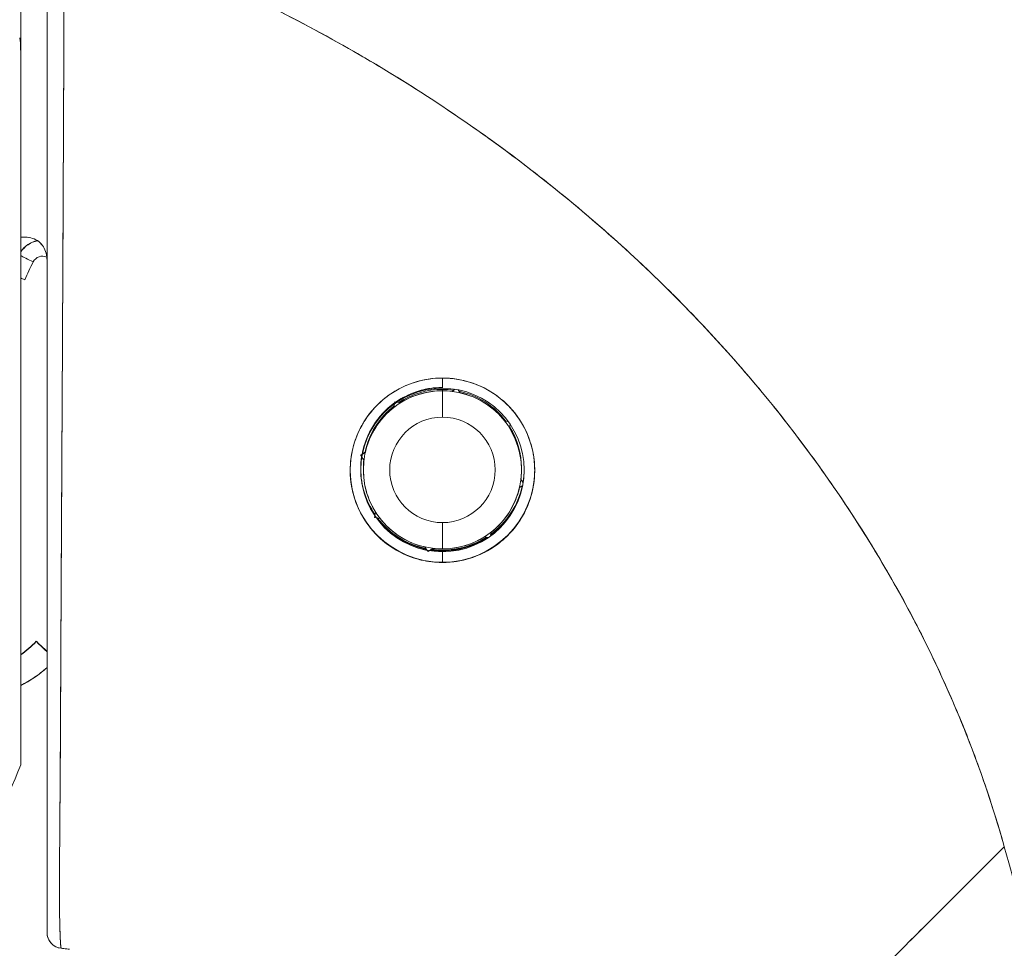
# Model space of a CAD drawing. Header units: inches. Extents: x 8 to 265, y 5 to 155.
# Tile 50 of 152: x 23.286 to 24.022, y 94.326 to 95.019. Entities that reach past the tile are written whole.
import ezdxf

# ---------------------------------------------------------------- set-up
doc = ezdxf.new("R2010")
doc.units = ezdxf.units.IN
doc.header["$LTSCALE"] = 16
doc.header["$MEASUREMENT"] = 0
doc.layers.add('Dimension (ANSI)', color=7, linetype='Continuous', lineweight=5)
doc.layers.add('Visible (ANSI)', color=7, linetype='Continuous', lineweight=5)
doc.styles.add('TAHOMA', font='tahoma.ttf')
doc.dimstyles.new('Default (ANSI)', dxfattribs={"dimscale": 16, "dimtxt": 0.07, "dimasz": 0.098425, "dimexe": 0.125, "dimexo": 0.0625, "dimgap": 0.031496, "dimtad": 0, "dimtih": 1, "dimtoh": 1, "dimrnd": 1e-08, "dimzin": 0, "dimdsep": 46, "dimtxsty": 'TAHOMA', "dimcen": 0.09, "dimdle": 0.393701, "dimclrd": 256, "dimclre": 256, "dimclrt": 256, "dimadec": 0, "dimazin": 0, "dimtfac": 1, "dimtofl": 0, "dimtmove": 0, "dimatfit": 3, "dimfxl": 1, "dimtolj": 1, "dimtzin": 0, "dimlwd": -1, "dimlwe": -1, "dimarcsym": 0})

# ---------------------------------------------------------------- blocks, each defined once
blk = doc.blocks.new('*D13')
at = {"layer": 'Defpoints', "color": 0, "transparency": 16777216}
for p in [(22.43785, 110.228), (34.47425, 110.228), (22.43785, 80.478)]:
    blk.add_point(p, dxfattribs=at)
at = {"layer": 'Dimension (ANSI)', "transparency": 16777216}
for p, q in [((23.43785, 110.228), (36.47425, 110.228)), ((34.47425, 108.6532), (34.47425, 98.48557)), ((34.47425, 82.05281), (34.47425, 92.22044)), ((23.43785, 80.478), (36.47425, 80.478))]:
    blk.add_line(p, q, dxfattribs=at)
for points in [[(34.21179, 108.6532), (34.73672, 108.6532), (34.47425, 110.228)], [(34.21179, 82.05281), (34.73672, 82.05281), (34.47425, 80.478)]]:
    blk.add_solid(points, dxfattribs=at)
at = {"layer": 'Dimension (ANSI)', "transparency": 16777216, "insert": (34.47425, 95.353), "char_height": 1.12, "attachment_point": 5, "style": 'TAHOMA'}
blk.add_mtext('\\A1;\\fTahoma|b0|i0;\\H1.1200;29.75\\P\\fTahoma|b0|i0;\\H1.1200;LID HEIGHT\\P\\fTahoma|b0|i0;\\H1.1200;(2 PL.)', dxfattribs=at)
blk = doc.blocks.new('*D19')
at = {"layer": 'Defpoints', "color": 0, "transparency": 16777216}
for p in [(22.20372, 108.355), (22.08217, 82.35455), (26.94441, 82.35455)]:
    blk.add_point(p, dxfattribs=at)
at = {"layer": 'Dimension (ANSI)', "transparency": 16777216}
for p, q in [((23.20372, 108.355), (28.94441, 108.355)), ((26.94441, 106.7802), (26.94441, 97.36371)), ((26.94441, 83.92935), (26.94441, 93.34585)), ((23.08217, 82.35455), (28.94441, 82.35455))]:
    blk.add_line(p, q, dxfattribs=at)
for points in [[(26.68194, 106.7802), (27.20688, 106.7802), (26.94441, 108.355)], [(26.68194, 83.92935), (27.20688, 83.92935), (26.94441, 82.35455)]]:
    blk.add_solid(points, dxfattribs=at)
at = {"layer": 'Dimension (ANSI)', "transparency": 16777216, "insert": (26.94441, 95.35478), "char_height": 1.12, "attachment_point": 5, "style": 'TAHOMA'}
blk.add_mtext('\\A1;\\fTahoma|b0|i0;\\H1.1200;26.00\\P\\fTahoma|b0|i0;\\H1.1200;TYP.', dxfattribs=at)

msp = doc.modelspace()

# ---------------------------------------------------------------- linework, layer by layer
at = {"layer": 'Visible (ANSI)'}
for p, q in [((23.28707, 95.09924), (23.28707, 94.99428)), ((23.28707, 95.09924), (23.28707, 94.99428)), ((23.30676, 94.81029), (23.30676, 95.09339)), ((23.31933, 95.00553), (23.31934, 95.00553)), ((23.28707, 94.99324), (23.28707, 94.46275)), ((23.28707, 94.46274), (23.28707, 94.99324)), ((23.31867, 94.85708), (23.31867, 94.85708)), ((23.31867, 94.85708), (23.31867, 94.85708)), ((23.31867, 94.8568), (23.31867, 94.8568)), ((23.31867, 94.8568), (23.31867, 94.8568)), ((23.31861, 94.84497), (23.31861, 94.84497)), ((23.31861, 94.84497), (23.31861, 94.84497)), ((23.30676, 94.81029), (23.30676, 94.56736)), ((23.60203, 94.7516), (23.60203, 94.7516)), ((23.60203, 94.7516), (23.60203, 94.7516)), ((23.60203, 94.74398), (23.60203, 94.7516)), ((23.60203, 94.74312), (23.60203, 94.74209)), ((23.60203, 94.74209), (23.60203, 94.74312)), ((23.60203, 94.74209), (23.60203, 94.72238)), ((23.60203, 94.72238), (23.60203, 94.74209)), ((23.60929, 94.74177), (23.61142, 94.74326)), ((23.61142, 94.74326), (23.60929, 94.74177)), ((23.60929, 94.74164), (23.61156, 94.74323)), ((23.61156, 94.74323), (23.60929, 94.74164)), ((23.61366, 94.74286), (23.61526, 94.74059)), ((23.61526, 94.74059), (23.61366, 94.74286)), ((23.61526, 94.74072), (23.61377, 94.74284)), ((23.61377, 94.74284), (23.61526, 94.74072)), ((23.60929, 94.74177), (23.60929, 94.74164)), ((23.60929, 94.74164), (23.60929, 94.74177)), ((23.61526, 94.74059), (23.61526, 94.74072)), ((23.61526, 94.74072), (23.61526, 94.74059)), ((23.56572, 94.72961), (23.56621, 94.73236)), ((23.56621, 94.73236), (23.56572, 94.72961)), ((23.56572, 94.72973), (23.56618, 94.73234)), ((23.56618, 94.73234), (23.56572, 94.72973)), ((23.56572, 94.72961), (23.56572, 94.72973)), ((23.56572, 94.72973), (23.56572, 94.72961)), ((23.56622, 94.73257), (23.56646, 94.73395)), ((23.56646, 94.73395), (23.56622, 94.73257)), ((23.56622, 94.73245), (23.56646, 94.73383)), ((23.56646, 94.73383), (23.56622, 94.73245)), ((23.56646, 94.73395), (23.56646, 94.73383)), ((23.56785, 94.73371), (23.56646, 94.73395)), ((23.56646, 94.73383), (23.56646, 94.73395)), ((23.56646, 94.73395), (23.56785, 94.73371)), ((23.56646, 94.73383), (23.56785, 94.73359)), ((23.56785, 94.73359), (23.56646, 94.73383)), ((23.56794, 94.73357), (23.57069, 94.73308)), ((23.57069, 94.73308), (23.56794, 94.73357)), ((23.57069, 94.73321), (23.56808, 94.73367)), ((23.56808, 94.73367), (23.57069, 94.73321)), ((23.57069, 94.73308), (23.57069, 94.73321)), ((23.57069, 94.73321), (23.57069, 94.73308)), ((23.6486, 94.71947), (23.6486, 94.71935)), ((23.65128, 94.719), (23.6486, 94.71947)), ((23.6486, 94.71935), (23.6486, 94.71947)), ((23.6486, 94.71947), (23.65128, 94.719)), ((23.6486, 94.71935), (23.65138, 94.71886)), ((23.65138, 94.71886), (23.6486, 94.71935)), ((23.65208, 94.71438), (23.65257, 94.71716)), ((23.65257, 94.71716), (23.65208, 94.71438)), ((23.65208, 94.71438), (23.65208, 94.71438)), ((23.54097, 94.69393), (23.54211, 94.69473)), ((23.54211, 94.69473), (23.54097, 94.69393)), ((23.54211, 94.69461), (23.54097, 94.6938)), ((23.54097, 94.6938), (23.54211, 94.69461)), ((23.54097, 94.6938), (23.54097, 94.69393)), ((23.54097, 94.69393), (23.54097, 94.6938)), ((23.54177, 94.69265), (23.54097, 94.6938)), ((23.54097, 94.6938), (23.54177, 94.69265)), ((23.54342, 94.69029), (23.54178, 94.69264)), ((23.54178, 94.69264), (23.54342, 94.69029)), ((23.54448, 94.69626), (23.54213, 94.69462)), ((23.54213, 94.69462), (23.54448, 94.69626)), ((23.54216, 94.69476), (23.54448, 94.69639)), ((23.54448, 94.69639), (23.54216, 94.69476)), ((23.54448, 94.69626), (23.54448, 94.69639)), ((23.54448, 94.69639), (23.54448, 94.69626)), ((23.54101, 94.68296), (23.54101, 94.68356)), ((23.54298, 94.68304), (23.54298, 94.68406)), ((23.66109, 94.68304), (23.66109, 94.68406)), ((23.66064, 94.67578), (23.66064, 94.67578)), ((23.66064, 94.67578), (23.66229, 94.67342)), ((23.66064, 94.67578), (23.66064, 94.67578)), ((23.66229, 94.67342), (23.66064, 94.67578)), ((23.66065, 94.67589), (23.66229, 94.67354)), ((23.66229, 94.67354), (23.66065, 94.67589)), ((23.66195, 94.67146), (23.65959, 94.66981)), ((23.65959, 94.66981), (23.66195, 94.67146)), ((23.65959, 94.66981), (23.65959, 94.66981)), ((23.65959, 94.66981), (23.65959, 94.66981)), ((23.55124, 94.64759), (23.55145, 94.64882)), ((23.55145, 94.64882), (23.55124, 94.64759)), ((23.55147, 94.64879), (23.55124, 94.64747)), ((23.55124, 94.64747), (23.55147, 94.64879)), ((23.55124, 94.64747), (23.55124, 94.64759)), ((23.55124, 94.64759), (23.55124, 94.64747)), ((23.55256, 94.64724), (23.55124, 94.64747)), ((23.55124, 94.64747), (23.55256, 94.64724)), ((23.55148, 94.64898), (23.55196, 94.65172)), ((23.55196, 94.65172), (23.55148, 94.64898)), ((23.55198, 94.65169), (23.55148, 94.64885)), ((23.55148, 94.64885), (23.55198, 94.65169)), ((23.55198, 94.65169), (23.55198, 94.65169)), ((23.55546, 94.64672), (23.55262, 94.64723)), ((23.55262, 94.64723), (23.55546, 94.64672)), ((23.55546, 94.64672), (23.55546, 94.64672)), ((23.60203, 94.64364), (23.60203, 94.62398)), ((23.60203, 94.62398), (23.60203, 94.64364)), ((23.63622, 94.63248), (23.63338, 94.63299)), ((23.63338, 94.63299), (23.63338, 94.63299)), ((23.63338, 94.63299), (23.63622, 94.63248)), ((23.63834, 94.63646), (23.63784, 94.63362)), ((23.63784, 94.63362), (23.63834, 94.63646)), ((23.63834, 94.63646), (23.63834, 94.63646)), ((23.58881, 94.62548), (23.58881, 94.62548)), ((23.58881, 94.62548), (23.59046, 94.62312)), ((23.59046, 94.62312), (23.58881, 94.62548)), ((23.59477, 94.62443), (23.59241, 94.62277)), ((23.59241, 94.62277), (23.59477, 94.62443)), ((23.59477, 94.62443), (23.59477, 94.62443)), ((23.59052, 94.62303), (23.59126, 94.62197)), ((23.59126, 94.62197), (23.59052, 94.62303)), ((23.59233, 94.62271), (23.59126, 94.62197)), ((23.59126, 94.62197), (23.59233, 94.62271)), ((23.60203, 94.62284), (23.60203, 94.62314)), ((23.60203, 94.62314), (23.60203, 94.62284)), ((23.60203, 94.62194), (23.60203, 94.62253)), ((23.60203, 94.62253), (23.60203, 94.62194)), ((23.60203, 94.61405), (23.60203, 94.62194)), ((23.60203, 94.61405), (23.60203, 94.61387)), ((23.60203, 94.61387), (23.60203, 94.61405)), ((23.30676, 94.47238), (23.30676, 94.56738)), ((23.2987, 94.55509), (23.2987, 94.55484)), ((23.30676, 94.47236), (23.30676, 94.39848)), ((23.28707, 94.46274), (23.28707, 94.46261)), ((23.30676, 94.33751), (23.30676, 94.39853))]:
    msp.add_line(p, q, dxfattribs=at)
for centre, radius, start, end in [((23.30345, 94.83491), 0.01969, 101.42833, 146.29064), ((23.30345, 94.83491), 0.01969, 101.42831, 146.29065), ((23.30345, 94.83474), 0.01969, 100.83851, 146.29064), ((23.30345, 94.83474), 0.01969, 100.83849, 146.29065), ((23.28598, 94.8396), 0.02078, 359.99536, 14.9839), ((23.30345, 94.83472), 0.00787, 66.18498, 153.1565), ((23.60203, 94.68296), 0.06102, 90, 270), ((23.60203, 94.68304), 0.05905, 90, 270), ((23.60203, 94.68356), 0.06102, 90.00001, 124.5924), ((23.60203, 94.68406), 0.05905, 90.00001, 123.33001), ((23.60203, 94.68406), 0.05905, 90, 123.32995), ((23.60203, 94.68304), 0.05905, 90, 122.05846), ((23.60203, 94.68296), 0.06102, 270, 90), ((23.60203, 94.68296), 0.06102, 270, 90), ((23.60203, 94.68406), 0.05905, 81.88181, 90), ((23.60203, 94.68406), 0.05905, 81.88186, 90), ((23.60203, 94.68304), 0.05905, 82.94154, 90), ((23.60203, 94.68304), 0.05905, 270, 90), ((23.60203, 94.68406), 0.05905, 36.66998, 77.80265), ((23.60203, 94.68406), 0.05905, 36.67004, 77.80258), ((23.60203, 94.68304), 0.05905, 37.94157, 77.05841), ((23.60203, 94.68356), 0.06102, 125.839, 169.50457), ((23.60203, 94.68406), 0.05905, 127.71528, 168.11819), ((23.60203, 94.68406), 0.05905, 127.71533, 168.11816), ((23.60203, 94.68304), 0.05905, 127.94158, 167.05844), ((23.60203, 94.68301), 0.03937, 90, 270), ((23.60203, 94.68301), 0.03937, 270, 90), ((23.60203, 94.68304), 0.05905, 352.94159, 32.05839), ((23.60203, 94.68406), 0.05905, 359.99999, 31.79909), ((23.60203, 94.68406), 0.05905, 0, 31.79904), ((23.60203, 94.68356), 0.06102, 171.33699, 180), ((23.60203, 94.68416), 0.06102, 180.56491, 214.30281), ((23.60203, 94.68387), 0.06102, 180.44703, 214.23371), ((23.60203, 94.68356), 0.06102, 180.28009, 214.16101), ((23.60203, 94.68406), 0.05905, 173.8028, 180), ((23.60203, 94.68406), 0.05905, 173.80286, 180), ((23.60203, 94.68304), 0.05905, 172.94159, 212.05839), ((23.60203, 94.68406), 0.05906, 180.49862, 180.49986), ((23.60203, 94.68406), 0.05906, 359.50014, 359.50138), ((23.60203, 94.68416), 0.06102, 350.16063, 359.43166), ((23.60203, 94.68387), 0.06102, 350.38702, 359.55214), ((23.60203, 94.68356), 0.06102, 350.62589, 359.71301), ((23.60203, 94.68295), 0.0689, 180.48893, 270), ((23.60203, 94.68295), 0.0689, 270, 359.73215), ((23.60203, 94.68295), 0.0689, 270, 359.71119), ((23.60203, 94.68356), 0.06102, 306.05414, 348.4886), ((23.60203, 94.68387), 0.06102, 306.12722, 348.1401), ((23.60203, 94.68416), 0.06102, 306.19686, 347.80631), ((23.60203, 94.68304), 0.05905, 307.94158, 347.05844), ((23.60203, 94.68356), 0.06102, 216.62935, 258.66301), ((23.60203, 94.68387), 0.06102, 217.04956, 258.41997), ((23.60203, 94.68416), 0.06102, 217.45252, 258.18771), ((23.60203, 94.68304), 0.05905, 217.94157, 257.05841), ((23.60203, 94.68304), 0.05905, 270, 302.05846), ((23.60203, 94.68416), 0.06102, 270.00001, 302.54747), ((23.60203, 94.68387), 0.06102, 270, 302.95044), ((23.60203, 94.68356), 0.06102, 270.00001, 303.37064), ((23.60203, 94.68304), 0.05905, 262.94154, 270), ((23.60203, 94.68356), 0.06102, 261.5114, 270), ((23.60203, 94.68387), 0.06102, 261.85992, 270), ((23.60203, 94.68416), 0.06102, 262.1937, 270), ((23.24203, 94.60975), 0.07874, 304.8932, 316.03306), ((23.24203, 94.60975), 0.07874, 304.8932, 316.03306), ((23.24203, 94.6095), 0.07874, 304.8932, 316.03306), ((23.24203, 94.6095), 0.07874, 304.8932, 316.03306), ((23.24203, 94.60948), 0.09843, 297.23485, 311.12005), ((23.31857, 94.33751), 0.01181, 179.99976, 264.16149)]:
    msp.add_arc(centre, radius, start, end, dxfattribs=at)
for centre, major_axis, ratio, start_param, end_param in [((23.28315, 94.85678), (-0.01013, -0.00001), 0.001694, 3.90923, 4.314631), ((23.29642, 94.83829), (0.01054, -0.00533), 0.001136, 3.621695, 4.712964), ((23.29642, 94.83829), (-0.01054, 0.00533), 0.001136, 0.480103, 1.571376), ((23.60203, 94.68361), (-0.30561, 0.15467), 1, 0, 0.043019), ((23.29005, 94.82501), (-0.01076, 0.00488), 0.00116, 1.290555, 1.571322), ((23.31287, 94.54142), (-0.01417, 0.01367), 0.000917, 5.159336, 6.284069), ((23.31287, 94.54117), (-0.01417, 0.01367), 0.000917, 0.000884, 1.125617)]:
    msp.add_ellipse(centre, major_axis=major_axis, ratio=ratio, start_param=start_param, end_param=end_param, dxfattribs=at)
for points, knots in [([(23.31737, 94.32576), (23.31728, 94.3258), (23.31719, 94.32601), (23.3171, 94.32653), (23.31706, 94.32679), (23.31702, 94.32711), (23.31698, 94.32751), (23.31697, 94.32762), (23.31696, 94.32774), (23.31695, 94.32787), (23.31689, 94.32849), (23.31684, 94.32924), (23.31678, 94.33016), (23.31673, 94.33102), (23.31667, 94.33202), (23.31662, 94.33319), (23.31661, 94.33334), (23.31661, 94.33349), (23.3166, 94.33364), (23.31654, 94.33504), (23.31649, 94.33666), (23.31643, 94.33856), (23.31638, 94.34018), (23.31634, 94.34201), (23.31629, 94.34406), (23.31628, 94.34441), (23.31627, 94.34477), (23.31626, 94.34514), (23.31621, 94.34761), (23.31615, 94.35041), (23.31611, 94.35358), (23.31608, 94.3562), (23.31605, 94.35907), (23.31604, 94.36225), (23.31604, 94.36285), (23.31603, 94.36345), (23.31603, 94.36406), (23.31602, 94.36789), (23.31603, 94.37212), (23.31605, 94.37677), (23.31606, 94.38092), (23.31608, 94.38542), (23.31611, 94.39027), (23.31611, 94.39081), (23.31612, 94.39136), (23.31612, 94.39191), (23.31615, 94.39735), (23.3162, 94.40324), (23.31625, 94.40963), (23.3163, 94.41591), (23.31635, 94.42266), (23.31641, 94.42992), (23.31647, 94.43722), (23.31653, 94.44499), (23.31659, 94.45329), (23.31665, 94.46144), (23.3167, 94.47011), (23.31675, 94.47934), (23.31675, 94.48054), (23.31676, 94.48175), (23.31676, 94.48297), (23.3168, 94.49089), (23.31683, 94.49924), (23.31687, 94.50805), (23.31692, 94.51785), (23.31697, 94.52823), (23.31702, 94.53924), (23.31704, 94.54352), (23.31706, 94.5479), (23.31709, 94.55238), (23.31712, 94.55893), (23.31716, 94.5657), (23.31719, 94.57269), (23.3173, 94.59377), (23.31743, 94.61697), (23.31756, 94.64305), (23.31757, 94.64384), (23.31757, 94.64464), (23.31757, 94.64544), (23.3177, 94.66959), (23.31785, 94.69621), (23.31799, 94.72389), (23.31806, 94.73538), (23.31812, 94.74704), (23.31818, 94.75876), (23.31826, 94.77414), (23.31834, 94.78964), (23.31842, 94.80507), (23.31855, 94.8307), (23.31867, 94.85616), (23.31878, 94.8807), (23.31879, 94.88239), (23.3188, 94.88407), (23.3188, 94.88575), (23.31892, 94.91234), (23.31903, 94.93781), (23.31914, 94.96264), (23.31919, 94.97277), (23.31923, 94.98279), (23.31928, 94.99272), (23.31934, 95.00626), (23.3194, 95.01964), (23.31946, 95.03268), (23.31955, 95.05411), (23.31963, 95.07459), (23.31968, 95.09328)], [0, 0, 0, 0, 0.051587, 0.051587, 0.051587, 0.076923, 0.076923, 0.076923, 0.084185, 0.084185, 0.084185, 0.12001, 0.12001, 0.12001, 0.153846, 0.153846, 0.153846, 0.158111, 0.158111, 0.158111, 0.197166, 0.197166, 0.197166, 0.230769, 0.230769, 0.230769, 0.236582, 0.236582, 0.236582, 0.275566, 0.275566, 0.275566, 0.307692, 0.307692, 0.307692, 0.313667, 0.313667, 0.313667, 0.351144, 0.351144, 0.351144, 0.384615, 0.384615, 0.384615, 0.388358, 0.388358, 0.388358, 0.425269, 0.425269, 0.425269, 0.461538, 0.461538, 0.461538, 0.498022, 0.498022, 0.498022, 0.533802, 0.533802, 0.533802, 0.538462, 0.538462, 0.538462, 0.568677, 0.568677, 0.568677, 0.602294, 0.602294, 0.602294, 0.615385, 0.615385, 0.615385, 0.634551, 0.634551, 0.634551, 0.692308, 0.692308, 0.692308, 0.694069, 0.694069, 0.694069, 0.747191, 0.747191, 0.747191, 0.769231, 0.769231, 0.769231, 0.798153, 0.798153, 0.798153, 0.846154, 0.846154, 0.846154, 0.849449, 0.849449, 0.849449, 0.901739, 0.901739, 0.901739, 0.923077, 0.923077, 0.923077, 0.952173, 0.952173, 0.952173, 1, 1, 1, 1]), ([(23.31968, 95.09328), (23.31964, 95.08284), (23.3196, 95.0724), (23.31956, 95.06198), (23.31951, 95.05091), (23.31947, 95.03985), (23.31942, 95.02882), (23.31938, 95.01793), (23.31934, 95.00706), (23.31929, 94.99623), (23.31925, 94.9856), (23.3192, 94.975), (23.31916, 94.96444), (23.31915, 94.96173), (23.31913, 94.95903), (23.31912, 94.95633), (23.31909, 94.94867), (23.31906, 94.94103), (23.31902, 94.93342), (23.31898, 94.92324), (23.31893, 94.9131), (23.31888, 94.90302), (23.31884, 94.8923), (23.31879, 94.88164), (23.31874, 94.87105), (23.31868, 94.85945), (23.31862, 94.84793), (23.31857, 94.83651), (23.31855, 94.83241), (23.31853, 94.82832), (23.31851, 94.82425), (23.31847, 94.81636), (23.31843, 94.80852), (23.31839, 94.80074), (23.31833, 94.78836), (23.31827, 94.77612), (23.31821, 94.76405), (23.31814, 94.75142), (23.31808, 94.73896), (23.31801, 94.7267), (23.31797, 94.71807), (23.31792, 94.70954), (23.31787, 94.70111), (23.31785, 94.69704), (23.31783, 94.69299), (23.31781, 94.68897), (23.31774, 94.67611), (23.31767, 94.6635), (23.3176, 94.65118), (23.31753, 94.63846), (23.31746, 94.62603), (23.3174, 94.61394), (23.31736, 94.60623), (23.31732, 94.59866), (23.31728, 94.59122), (23.31727, 94.58803), (23.31725, 94.58487), (23.31724, 94.58173), (23.31719, 94.57256), (23.31715, 94.56361), (23.31711, 94.55485), (23.31707, 94.54696), (23.31704, 94.53922), (23.317, 94.53163), (23.31697, 94.5245), (23.31693, 94.5175), (23.3169, 94.51061), (23.31688, 94.50608), (23.31685, 94.50159), (23.31683, 94.49716), (23.31682, 94.49499), (23.31681, 94.49284), (23.31679, 94.4907), (23.31676, 94.48417), (23.31672, 94.47775), (23.31668, 94.47148), (23.31664, 94.46506), (23.3166, 94.4588), (23.31656, 94.45273), (23.31652, 94.44636), (23.31647, 94.44019), (23.31643, 94.43428), (23.31639, 94.42893), (23.31635, 94.42378), (23.31632, 94.41889), (23.31631, 94.41839), (23.31631, 94.41789), (23.31631, 94.41739), (23.31627, 94.41254), (23.31623, 94.40794), (23.3162, 94.40358), (23.31617, 94.39961), (23.31615, 94.39583), (23.31612, 94.39223), (23.3161, 94.38897), (23.31608, 94.38586), (23.31607, 94.38289), (23.31606, 94.38021), (23.31605, 94.37764), (23.31604, 94.37517), (23.31603, 94.37294), (23.31603, 94.3708), (23.31603, 94.36874), (23.31603, 94.36801), (23.31603, 94.36729), (23.31603, 94.36658), (23.31603, 94.36545), (23.31603, 94.36434), (23.31603, 94.36326), (23.31604, 94.36159), (23.31605, 94.35998), (23.31606, 94.35844), (23.31607, 94.3569), (23.31609, 94.35543), (23.3161, 94.35402), (23.31612, 94.35254), (23.31614, 94.35114), (23.31616, 94.3498), (23.31619, 94.34834), (23.31621, 94.34696), (23.31624, 94.34564), (23.31627, 94.34422), (23.31631, 94.34287), (23.31634, 94.34159), (23.31637, 94.34042), (23.31641, 94.33931), (23.31644, 94.33825), (23.31645, 94.33786), (23.31646, 94.33748), (23.31648, 94.33711), (23.31649, 94.33661), (23.31651, 94.33612), (23.31653, 94.33565), (23.31655, 94.33492), (23.31658, 94.33423), (23.31661, 94.33357), (23.31663, 94.33298), (23.31666, 94.33241), (23.31669, 94.33188), (23.31671, 94.33139), (23.31674, 94.33093), (23.31676, 94.33049), (23.31679, 94.33009), (23.31681, 94.32971), (23.31684, 94.32936), (23.31686, 94.32904), (23.31688, 94.32873), (23.3169, 94.32845), (23.31693, 94.32819), (23.31695, 94.32794), (23.31697, 94.32772), (23.31699, 94.32751), (23.31701, 94.32731), (23.31703, 94.32714), (23.31705, 94.32697), (23.31707, 94.32682), (23.31709, 94.32668), (23.31711, 94.32656), (23.31713, 94.32644), (23.31715, 94.32634), (23.31717, 94.32625), (23.31719, 94.32616), (23.31721, 94.32609), (23.31722, 94.32603), (23.31724, 94.32597), (23.31726, 94.32592), (23.31728, 94.32588), (23.31729, 94.32585), (23.31731, 94.32582), (23.31732, 94.3258), (23.31734, 94.32578), (23.31735, 94.32577), (23.31736, 94.32577), (23.31736, 94.32576), (23.31737, 94.32576)], [0, 0, 0, 0, 0.025215, 0.025215, 0.025215, 0.052019, 0.052019, 0.052019, 0.078475, 0.078475, 0.078475, 0.104458, 0.104458, 0.104458, 0.111111, 0.111111, 0.111111, 0.130002, 0.130002, 0.130002, 0.155281, 0.155281, 0.155281, 0.182167, 0.182167, 0.182167, 0.211639, 0.211639, 0.211639, 0.222222, 0.222222, 0.222222, 0.242719, 0.242719, 0.242719, 0.275303, 0.275303, 0.275303, 0.309372, 0.309372, 0.309372, 0.333333, 0.333333, 0.333333, 0.34491, 0.34491, 0.34491, 0.381911, 0.381911, 0.381911, 0.420108, 0.420108, 0.420108, 0.444444, 0.444444, 0.444444, 0.45489, 0.45489, 0.45489, 0.485385, 0.485385, 0.485385, 0.512843, 0.512843, 0.512843, 0.5386, 0.5386, 0.5386, 0.555556, 0.555556, 0.555556, 0.563824, 0.563824, 0.563824, 0.589065, 0.589065, 0.589065, 0.614921, 0.614921, 0.614921, 0.642049, 0.642049, 0.642049, 0.666667, 0.666667, 0.666667, 0.669208, 0.669208, 0.669208, 0.693865, 0.693865, 0.693865, 0.716345, 0.716345, 0.716345, 0.736729, 0.736729, 0.736729, 0.755149, 0.755149, 0.755149, 0.771835, 0.771835, 0.771835, 0.777778, 0.777778, 0.777778, 0.787269, 0.787269, 0.787269, 0.80203, 0.80203, 0.80203, 0.816729, 0.816729, 0.816729, 0.83205, 0.83205, 0.83205, 0.848651, 0.848651, 0.848651, 0.866499, 0.866499, 0.866499, 0.882849, 0.882849, 0.882849, 0.888889, 0.888889, 0.888889, 0.896936, 0.896936, 0.896936, 0.909337, 0.909337, 0.909337, 0.920569, 0.920569, 0.920569, 0.930826, 0.930826, 0.930826, 0.940227, 0.940227, 0.940227, 0.948872, 0.948872, 0.948872, 0.956852, 0.956852, 0.956852, 0.964251, 0.964251, 0.964251, 0.971144, 0.971144, 0.971144, 0.977589, 0.977589, 0.977589, 0.983597, 0.983597, 0.983597, 0.989157, 0.989157, 0.989157, 0.994249, 0.994249, 0.994249, 0.998848, 0.998848, 0.998848, 1, 1, 1, 1]), ([(24.02162, 94.40164), (24.01707, 94.41793), (24.01193, 94.43435), (24.0062, 94.45086), (24.00047, 94.46738), (23.99413, 94.48399), (23.98717, 94.50066), (23.98021, 94.51733), (23.97262, 94.53406), (23.96438, 94.55081), (23.95614, 94.56756), (23.94726, 94.58433), (23.9377, 94.60108), (23.92814, 94.61783), (23.91792, 94.63456), (23.907, 94.65123), (23.89608, 94.66789), (23.88448, 94.68449), (23.87217, 94.70098), (23.85986, 94.71746), (23.84684, 94.73383), (23.83311, 94.75004), (23.81937, 94.76625), (23.80492, 94.78229), (23.78973, 94.79811), (23.77455, 94.81394), (23.75864, 94.82954), (23.74199, 94.84487), (23.72533, 94.8602), (23.70795, 94.87525), (23.68982, 94.88997), (23.67169, 94.90468), (23.65282, 94.91906), (23.63322, 94.93305), (23.61361, 94.94703), (23.59326, 94.96062), (23.57218, 94.97374), (23.5511, 94.98686), (23.52929, 94.99952), (23.50675, 95.01165), (23.48422, 95.02378), (23.46096, 95.03538), (23.437, 95.04638), (23.41303, 95.05738), (23.38836, 95.06779), (23.36301, 95.07753), (23.34878, 95.08299), (23.33433, 95.08825), (23.31968, 95.09328)], [0, 0, 0, 0, 0.06426, 0.06426, 0.06426, 0.128523, 0.128523, 0.128523, 0.192785, 0.192785, 0.192785, 0.257047, 0.257047, 0.257047, 0.321309, 0.321309, 0.321309, 0.385571, 0.385571, 0.385571, 0.449834, 0.449834, 0.449834, 0.514096, 0.514096, 0.514096, 0.578358, 0.578358, 0.578358, 0.64262, 0.64262, 0.64262, 0.706882, 0.706882, 0.706882, 0.771145, 0.771145, 0.771145, 0.835407, 0.835407, 0.835407, 0.899669, 0.899669, 0.899669, 0.963931, 0.963931, 0.963931, 1, 1, 1, 1]), ([(23.31968, 95.09328), (23.37047, 95.07584), (23.41873, 95.05572), (23.46429, 95.03345), (23.50985, 95.01117), (23.5527, 94.98673), (23.59277, 94.96063), (23.63283, 94.93452), (23.67011, 94.90675), (23.70458, 94.87777), (23.73906, 94.84879), (23.77073, 94.81861), (23.79964, 94.78765), (23.82856, 94.75668), (23.85471, 94.72494), (23.87821, 94.6928), (23.9017, 94.66066), (23.92254, 94.62813), (23.94084, 94.59554), (23.95914, 94.56294), (23.97492, 94.53029), (23.98833, 94.49788), (24.00173, 94.46548), (24.01276, 94.43332), (24.02162, 94.40164)], [0, 0, 0, 0, 0.125007, 0.125007, 0.125007, 0.250015, 0.250015, 0.250015, 0.375022, 0.375022, 0.375022, 0.50003, 0.50003, 0.50003, 0.625037, 0.625037, 0.625037, 0.750045, 0.750045, 0.750045, 0.875052, 0.875052, 0.875052, 1, 1, 1, 1]), ([(23.28707, 94.99324), (23.28708, 94.99491), (23.28705, 94.99648), (23.28702, 94.998), (23.28698, 94.99951), (23.28694, 95.00097), (23.28683, 95.00228), (23.28672, 95.00359), (23.28655, 95.00474), (23.28633, 95.00577)], [0, 0, 0, 0, 0.333333, 0.333333, 0.333333, 0.666667, 0.666667, 0.666667, 1, 1, 1, 1]), ([(23.28707, 94.99324), (23.28707, 94.9949), (23.28706, 94.99648), (23.28702, 94.998), (23.28698, 94.99951), (23.28693, 95.00097), (23.28683, 95.00228), (23.28672, 95.00359), (23.28657, 95.00474), (23.28633, 95.00577)], [0, 0, 0, 0, 0.333333, 0.333333, 0.333333, 0.666667, 0.666667, 0.666667, 1, 1, 1, 1]), ([(23.28707, 94.8568), (23.28748, 94.85681), (23.28788, 94.85681), (23.28827, 94.8568), (23.28866, 94.8568), (23.28904, 94.8568), (23.2894, 94.8568), (23.28976, 94.8568), (23.29011, 94.8568), (23.29044, 94.8568)], [0, 0, 0, 0, 0.333333, 0.333333, 0.333333, 0.666667, 0.666667, 0.666667, 1, 1, 1, 1]), ([(23.29044, 94.8568), (23.29238, 94.85681), (23.29424, 94.8565), (23.29595, 94.85593), (23.29765, 94.85536), (23.2992, 94.85454), (23.30056, 94.85348), (23.30193, 94.85241), (23.30312, 94.85109), (23.30403, 94.84964), (23.30495, 94.84819), (23.30561, 94.84662), (23.30605, 94.84497)], [0, 0, 0, 0, 0.25, 0.25, 0.25, 0.5, 0.5, 0.5, 0.75, 0.75, 0.75, 1, 1, 1, 1]), ([(23.30605, 94.84497), (23.30562, 94.84658), (23.30496, 94.84817), (23.30404, 94.84963), (23.30312, 94.85108), (23.30195, 94.8524), (23.30058, 94.85346), (23.29922, 94.85453), (23.29766, 94.85535), (23.29596, 94.85592), (23.29427, 94.85649), (23.29243, 94.8568), (23.29044, 94.8568)], [0, 0, 0, 0, 0.25, 0.25, 0.25, 0.5, 0.5, 0.5, 0.75, 0.75, 0.75, 1, 1, 1, 1]), ([(23.30605, 94.84497), (23.30621, 94.84439), (23.30634, 94.8438), (23.30644, 94.84321), (23.30655, 94.84261), (23.30662, 94.84201), (23.30668, 94.84141), (23.30673, 94.84081), (23.30676, 94.8402), (23.30676, 94.8396)], [0, 0, 0, 0, 0.333333, 0.333333, 0.333333, 0.666667, 0.666667, 0.666667, 1, 1, 1, 1]), ([(23.30676, 94.56738), (23.30676, 94.56738), (23.30676, 94.56738), (23.30676, 94.56738), (23.30676, 94.57459), (23.30676, 94.58195), (23.30676, 94.58945), (23.30676, 94.59977), (23.30676, 94.61035), (23.30676, 94.62116), (23.30676, 94.63311), (23.30676, 94.64534), (23.30676, 94.65784), (23.30676, 94.67001), (23.30676, 94.68243), (23.30676, 94.69508), (23.30676, 94.70727), (23.30676, 94.71966), (23.30676, 94.73225), (23.30676, 94.74435), (23.30676, 94.75663), (23.30676, 94.76905), (23.30676, 94.78097), (23.30676, 94.79302), (23.30676, 94.8052), (23.30676, 94.8069), (23.30676, 94.80859), (23.30676, 94.81029), (23.30676, 94.81029), (23.30676, 94.81029), (23.30676, 94.81029)], [0.5, 0.5, 0.5, 0.5, 0.5, 0.5, 0.5, 0.5258228, 0.5258228, 0.5258228, 0.561377, 0.561377, 0.561377, 0.6006713, 0.6006713, 0.6006713, 0.6389349, 0.6389349, 0.6389349, 0.6758218, 0.6758218, 0.6758218, 0.7112841, 0.7112841, 0.7112841, 0.7452749, 0.7452749, 0.7452749, 0.75, 0.75, 0.75, 0.7500001, 0.7500001, 0.7500001, 0.7500001]), ([(23.60203, 94.7516), (23.60117, 94.7516), (23.60032, 94.75158), (23.59947, 94.75155), (23.59278, 94.75131), (23.58634, 94.75014), (23.58007, 94.74801), (23.57299, 94.74561), (23.56612, 94.742), (23.56, 94.7373), (23.55388, 94.73261), (23.54851, 94.72684), (23.54424, 94.72023), (23.5425, 94.71754), (23.54094, 94.7147), (23.53959, 94.71178), (23.53762, 94.70754), (23.53607, 94.70312), (23.535, 94.69868), (23.5332, 94.69119), (23.53277, 94.68363), (23.53342, 94.6765), (23.53406, 94.66936), (23.53579, 94.66264), (23.53837, 94.65642), (23.54094, 94.65021), (23.54437, 94.6445), (23.54851, 94.63937), (23.55266, 94.63425), (23.55753, 94.6297), (23.56319, 94.62587), (23.56884, 94.62204), (23.5753, 94.61893), (23.58184, 94.6169), (23.5833, 94.61645), (23.58476, 94.61605), (23.58624, 94.6157), (23.59136, 94.6145), (23.59658, 94.61392), (23.60203, 94.61387)], [0, 0, 0, 0, 0.011257, 0.011257, 0.011257, 0.1, 0.1, 0.1, 0.2, 0.2, 0.2, 0.3, 0.3, 0.3, 0.340774, 0.340774, 0.340774, 0.4, 0.4, 0.4, 0.5, 0.5, 0.5, 0.6, 0.6, 0.6, 0.7, 0.7, 0.7, 0.8, 0.8, 0.8, 0.9, 0.9, 0.9, 0.92235, 0.92235, 0.92235, 1, 1, 1, 1]), ([(23.60203, 94.7516), (23.59499, 94.7516), (23.58791, 94.75051), (23.58113, 94.74836), (23.57435, 94.7462), (23.56787, 94.74297), (23.562, 94.73878), (23.55613, 94.7346), (23.55087, 94.72945), (23.54651, 94.72351), (23.54214, 94.71757), (23.53867, 94.71084), (23.53637, 94.70361), (23.53407, 94.69638), (23.53296, 94.68866), (23.53316, 94.68097), (23.53335, 94.67328), (23.53487, 94.66563), (23.53751, 94.65859), (23.54015, 94.65156), (23.54389, 94.64512), (23.54837, 94.63956), (23.55285, 94.634), (23.55805, 94.6293), (23.56375, 94.62549), (23.56945, 94.62168), (23.57566, 94.61877), (23.58212, 94.61681), (23.58859, 94.61486), (23.59533, 94.61388), (23.60203, 94.61387)], [0, 0, 0, 0, 0.1, 0.1, 0.1, 0.2, 0.2, 0.2, 0.3, 0.3, 0.3, 0.4, 0.4, 0.4, 0.5, 0.5, 0.5, 0.6, 0.6, 0.6, 0.7, 0.7, 0.7, 0.8, 0.8, 0.8, 0.9, 0.9, 0.9, 1, 1, 1, 1]), ([(23.60203, 94.61387), (23.60914, 94.61378), (23.61598, 94.61485), (23.62289, 94.6171), (23.6298, 94.61935), (23.63678, 94.6228), (23.64298, 94.62735), (23.64673, 94.6301), (23.65019, 94.63326), (23.65329, 94.63671), (23.6553, 94.63896), (23.65717, 94.64132), (23.65885, 94.64378), (23.66313, 94.65002), (23.66628, 94.65685), (23.66827, 94.66378), (23.67026, 94.6707), (23.67109, 94.67773), (23.6709, 94.6846), (23.67075, 94.69018), (23.66993, 94.69565), (23.66847, 94.70097), (23.66813, 94.70219), (23.66776, 94.7034), (23.66736, 94.70461), (23.6652, 94.71105), (23.66207, 94.71725), (23.65794, 94.72298), (23.6538, 94.72872), (23.64865, 94.734), (23.64268, 94.73834), (23.64185, 94.73894), (23.64101, 94.73952), (23.64015, 94.74008), (23.63483, 94.74359), (23.62897, 94.74638), (23.62306, 94.74832), (23.61619, 94.75057), (23.60924, 94.75167), (23.60203, 94.7516)], [0, 0, 0, 0, 0.1, 0.1, 0.1, 0.2, 0.2, 0.2, 0.260567, 0.260567, 0.260567, 0.3, 0.3, 0.3, 0.4, 0.4, 0.4, 0.5, 0.5, 0.5, 0.581302, 0.581302, 0.581302, 0.6, 0.6, 0.6, 0.7, 0.7, 0.7, 0.8, 0.8, 0.8, 0.81386, 0.81386, 0.81386, 0.9, 0.9, 0.9, 1, 1, 1, 1]), ([(23.60203, 94.61387), (23.60958, 94.61387), (23.61729, 94.61512), (23.62476, 94.61772), (23.63222, 94.62033), (23.63942, 94.62432), (23.64575, 94.6295), (23.65207, 94.63469), (23.65751, 94.64107), (23.66165, 94.6482), (23.66578, 94.65534), (23.66862, 94.66323), (23.66998, 94.67131), (23.67134, 94.6794), (23.67123, 94.68768), (23.6697, 94.69566), (23.66818, 94.70363), (23.66524, 94.71129), (23.6611, 94.71818), (23.65697, 94.72506), (23.65165, 94.73117), (23.64549, 94.73617), (23.63933, 94.74117), (23.63234, 94.74508), (23.62494, 94.74768), (23.61755, 94.75029), (23.60976, 94.7516), (23.60203, 94.7516)], [0, 0, 0, 0, 0.111111, 0.111111, 0.111111, 0.222222, 0.222222, 0.222222, 0.333333, 0.333333, 0.333333, 0.444444, 0.444444, 0.444444, 0.555556, 0.555556, 0.555556, 0.666667, 0.666667, 0.666667, 0.777778, 0.777778, 0.777778, 0.888889, 0.888889, 0.888889, 1, 1, 1, 1]), ([(23.60203, 94.74458), (23.59492, 94.74458), (23.5882, 94.74344), (23.58162, 94.74107), (23.5767, 94.73929), (23.57186, 94.73683), (23.56741, 94.73379)], [0, 0, 0, 0, 0.1111111, 0.1111111, 0.1111111, 0.1943249, 0.1943249, 0.1943249, 0.1943249]), ([(23.5663, 94.73301), (23.5652, 94.73222), (23.56412, 94.73139), (23.56308, 94.73053), (23.55754, 94.72597), (23.55287, 94.72042), (23.54929, 94.71425), (23.54578, 94.70821), (23.54331, 94.70155), (23.54203, 94.69467)], [0.2013358, 0.2013358, 0.2013358, 0.2013358, 0.2222222, 0.2222222, 0.2222222, 0.3333333, 0.3333333, 0.3333333, 0.4422393, 0.4422393, 0.4422393, 0.4422393]), ([(23.54101, 94.68326), (23.54103, 94.6798), (23.54134, 94.67634), (23.54194, 94.67293), (23.54319, 94.6659), (23.54568, 94.65909), (23.54925, 94.65292), (23.54997, 94.65168), (23.55073, 94.65047), (23.55154, 94.64928)], [0.5017365, 0.5017365, 0.5017365, 0.5017365, 0.5555556, 0.5555556, 0.5555556, 0.6666667, 0.6666667, 0.6666667, 0.6889631, 0.6889631, 0.6889631, 0.6889631]), ([(23.63795, 94.63424), (23.63898, 94.63499), (23.64, 94.63577), (23.64098, 94.63658), (23.64652, 94.64115), (23.65119, 94.64669), (23.65477, 94.65286), (23.6581, 94.6586), (23.6605, 94.66487), (23.66183, 94.67138)], [0.2025107, 0.2025107, 0.2025107, 0.2025107, 0.2222222, 0.2222222, 0.2222222, 0.3333333, 0.3333333, 0.3333333, 0.4366243, 0.4366243, 0.4366243, 0.4366243]), ([(23.55305, 94.64715), (23.55593, 94.64327), (23.55927, 94.63973), (23.56302, 94.63663), (23.56856, 94.63205), (23.57499, 94.62844), (23.58157, 94.62606), (23.58437, 94.62505), (23.58719, 94.62427), (23.59006, 94.62369)], [0.7025456, 0.7025456, 0.7025456, 0.7025456, 0.7777778, 0.7777778, 0.7777778, 0.8888889, 0.8888889, 0.8888889, 0.9360355, 0.9360355, 0.9360355, 0.9360355]), ([(23.60203, 94.62253), (23.60914, 94.62253), (23.61587, 94.62368), (23.62244, 94.62605), (23.62696, 94.62768), (23.63142, 94.62989), (23.63556, 94.6326)], [0, 0, 0, 0, 0.1111111, 0.1111111, 0.1111111, 0.1876034, 0.1876034, 0.1876034, 0.1876034]), ([(23.30676, 94.53533), (23.3038, 94.53275), (23.30071, 94.53036), (23.29747, 94.52815), (23.29414, 94.52589), (23.29066, 94.52382), (23.28707, 94.52197)], [0.0831522, 0.0831522, 0.0831522, 0.0831522, 0.2, 0.2, 0.2, 0.3198545, 0.3198545, 0.3198545, 0.3198545]), ([(23.30676, 94.39853), (23.30676, 94.39853), (23.30676, 94.39853), (23.30676, 94.39853), (23.30676, 94.39988), (23.30676, 94.40124), (23.30676, 94.40263), (23.30676, 94.4062), (23.30676, 94.40991), (23.30676, 94.41376), (23.30676, 94.41812), (23.30676, 94.42265), (23.30676, 94.42734), (23.30676, 94.4327), (23.30676, 94.43826), (23.30676, 94.44402), (23.30676, 94.44992), (23.30676, 94.45601), (23.30676, 94.46227), (23.30676, 94.46559), (23.30676, 94.46896), (23.30676, 94.47238), (23.30676, 94.47238), (23.30676, 94.47238), (23.30676, 94.47238)], [0.25, 0.25, 0.25, 0.25, 0.25, 0.25, 0.25, 0.2583148, 0.2583148, 0.2583148, 0.279758, 0.279758, 0.279758, 0.3040057, 0.3040057, 0.3040057, 0.3316449, 0.3316449, 0.3316449, 0.3599699, 0.3599699, 0.3599699, 0.375, 0.375, 0.375, 0.375, 0.375, 0.375, 0.375]), ([(23.07224, 93.90502), (23.09755, 93.97416), (23.12247, 94.0409), (23.1469, 94.10518), (23.17133, 94.16947), (23.19526, 94.2313), (23.21865, 94.29087), (23.24204, 94.35044), (23.26487, 94.40776), (23.28707, 94.46275)], [0, 0, 0, 0, 0.333333, 0.333333, 0.333333, 0.666667, 0.666667, 0.666667, 1, 1, 1, 1]), ([(24.02162, 94.40164), (24.01428, 94.39429), (24.00674, 94.38676), (23.99914, 94.37916), (23.99115, 94.37117), (23.98309, 94.36311), (23.9751, 94.35512), (23.97272, 94.35274), (23.97033, 94.35036), (23.96796, 94.34799), (23.96189, 94.34193), (23.95588, 94.33592), (23.94994, 94.32999), (23.94121, 94.32126), (23.93263, 94.31268), (23.92421, 94.30427), (23.92153, 94.30159), (23.91886, 94.29892), (23.91621, 94.29627), (23.9102, 94.29027), (23.90428, 94.28436), (23.89847, 94.27855), (23.88983, 94.26992), (23.88142, 94.26152), (23.87329, 94.2534), (23.87175, 94.25185), (23.87021, 94.25031), (23.86868, 94.24879), (23.86201, 94.24212), (23.85554, 94.23565), (23.84928, 94.22939), (23.8454, 94.22551), (23.84159, 94.2217), (23.83787, 94.21799), (23.83416, 94.21427), (23.83052, 94.21064), (23.82698, 94.2071), (23.82342, 94.20354), (23.81995, 94.20008), (23.81657, 94.19671), (23.81321, 94.19335), (23.80994, 94.1901), (23.80678, 94.18694), (23.80168, 94.18186), (23.79684, 94.17703), (23.79227, 94.17249), (23.79121, 94.17143), (23.79016, 94.17038), (23.78913, 94.16936), (23.78643, 94.16667), (23.78383, 94.16408), (23.78135, 94.16162), (23.77889, 94.15917), (23.77654, 94.15683), (23.77431, 94.15461), (23.77209, 94.1524), (23.76998, 94.15031), (23.768, 94.14834), (23.76735, 94.1477), (23.76672, 94.14708), (23.76611, 94.14646)], [0, 0, 0, 0, 0.070424, 0.070424, 0.070424, 0.144534, 0.144534, 0.144534, 0.166667, 0.166667, 0.166667, 0.223343, 0.223343, 0.223343, 0.306734, 0.306734, 0.306734, 0.333333, 0.333333, 0.333333, 0.393545, 0.393545, 0.393545, 0.482972, 0.482972, 0.482972, 0.5, 0.5, 0.5, 0.574383, 0.574383, 0.574383, 0.620537, 0.620537, 0.620537, 0.666667, 0.666667, 0.666667, 0.713018, 0.713018, 0.713018, 0.759127, 0.759127, 0.759127, 0.833333, 0.833333, 0.833333, 0.850626, 0.850626, 0.850626, 0.895889, 0.895889, 0.895889, 0.940848, 0.940848, 0.940848, 0.985537, 0.985537, 0.985537, 1, 1, 1, 1]), ([(23.76611, 94.14646), (23.76672, 94.14708), (23.76735, 94.1477), (23.768, 94.14834), (23.76998, 94.15031), (23.77209, 94.1524), (23.77431, 94.15461), (23.77654, 94.15683), (23.77889, 94.15917), (23.78135, 94.16162), (23.78383, 94.16408), (23.78643, 94.16667), (23.78913, 94.16936), (23.79016, 94.17039), (23.79121, 94.17143), (23.79228, 94.17249), (23.79684, 94.17703), (23.80168, 94.18186), (23.80678, 94.18694), (23.81312, 94.19326), (23.81986, 94.19999), (23.82695, 94.20707), (23.83405, 94.21416), (23.8415, 94.22161), (23.84928, 94.22939), (23.85554, 94.23565), (23.86201, 94.24211), (23.86867, 94.24878), (23.8702, 94.25031), (23.87174, 94.25185), (23.87329, 94.2534), (23.88142, 94.26152), (23.88983, 94.26992), (23.89847, 94.27855), (23.90428, 94.28436), (23.9102, 94.29027), (23.9162, 94.29627), (23.91886, 94.29892), (23.92153, 94.30159), (23.92421, 94.30427), (23.93263, 94.31269), (23.94121, 94.32126), (23.94994, 94.32999), (23.95586, 94.3359), (23.96185, 94.34189), (23.96791, 94.34794), (23.9703, 94.35032), (23.9727, 94.35272), (23.9751, 94.35512), (23.98309, 94.3631), (23.99115, 94.37116), (23.99914, 94.37916), (24.00674, 94.38675), (24.01428, 94.39429), (24.02162, 94.40164)], [0, 0, 0, 0, 0.014459, 0.014459, 0.014459, 0.059137, 0.059137, 0.059137, 0.104088, 0.104088, 0.104088, 0.149345, 0.149345, 0.149345, 0.166667, 0.166667, 0.166667, 0.24084, 0.24084, 0.24084, 0.33319, 0.33319, 0.33319, 0.425633, 0.425633, 0.425633, 0.5, 0.5, 0.5, 0.517058, 0.517058, 0.517058, 0.606462, 0.606462, 0.606462, 0.666667, 0.666667, 0.666667, 0.693307, 0.693307, 0.693307, 0.776791, 0.776791, 0.776791, 0.833333, 0.833333, 0.833333, 0.855634, 0.855634, 0.855634, 0.929684, 0.929684, 0.929684, 1, 1, 1, 1]), ([(24.02162, 94.40164), (24.03068, 94.36924), (24.03908, 94.33682), (24.04694, 94.30454), (24.05481, 94.27224), (24.06215, 94.24008), (24.06911, 94.20818), (24.07606, 94.17628), (24.08264, 94.14464), (24.089, 94.11336), (24.09536, 94.08208), (24.10152, 94.05117), (24.10765, 94.02069), (24.11378, 93.99021), (24.11989, 93.96016), (24.12619, 93.93058), (24.13249, 93.901), (24.13897, 93.8719), (24.14586, 93.84326), (24.15275, 93.81462), (24.16005, 93.78646), (24.16798, 93.75873), (24.1759, 93.73099), (24.18447, 93.7037), (24.19389, 93.67675)], [0, 0, 0, 0, 0.124961, 0.124961, 0.124961, 0.249967, 0.249967, 0.249967, 0.374972, 0.374972, 0.374972, 0.499978, 0.499978, 0.499978, 0.624983, 0.624983, 0.624983, 0.749989, 0.749989, 0.749989, 0.874994, 0.874994, 0.874994, 1, 1, 1, 1]), ([(23.31737, 94.32576), (23.31535, 94.326), (23.3136, 94.3266), (23.31203, 94.32768), (23.31045, 94.32876), (23.30904, 94.33032), (23.30812, 94.332), (23.30721, 94.33368), (23.30679, 94.33548), (23.30676, 94.33751)], [0, 0, 0, 0, 0.333333, 0.333333, 0.333333, 0.666667, 0.666667, 0.666667, 1, 1, 1, 1]), ([(23.32344, 94.32512), (23.32277, 94.32519), (23.32209, 94.32527), (23.32142, 94.32534), (23.32074, 94.32541), (23.32007, 94.32548), (23.31939, 94.32555), (23.31872, 94.32562), (23.31804, 94.32569), (23.31737, 94.32576)], [0, 0, 0, 0, 0.333333, 0.333333, 0.333333, 0.666667, 0.666667, 0.666667, 1, 1, 1, 1])]:
    msp.add_open_spline(points, degree=3, knots=knots, dxfattribs=at)
for points in [[(23.5417, 94.69275), (23.54124, 94.68971), (23.54101, 94.68663), (23.54101, 94.68356)], [(23.66224, 94.67362), (23.66277, 94.6768), (23.66304, 94.68003), (23.66305, 94.68326)], [(23.593, 94.62318), (23.59595, 94.62275), (23.59895, 94.62253), (23.60203, 94.62253)], [(23.28702, 94.46262), (23.28705, 94.46262), (23.28707, 94.46261), (23.28707, 94.46261)]]:
    msp.add_open_spline(points, degree=3, dxfattribs=at)

# ---------------------------------------------------------------- dimensions: what is measured, and where the dimension line sits
at = {"layer": 'Dimension (ANSI)'}
for base, p1, p2, angle, text, picture, middle in [((34.47425, 110.228), (22.43785, 80.478), (22.43785, 110.228), 270, '\\fTahoma|b0|i0;\\H1.1200;<>\\P\\fTahoma|b0|i0;\\H1.1200;LID HEIGHT\\P\\fTahoma|b0|i0;\\H1.1200;(2 PL.)', '*D13', (34.47425, 95.353)), ((26.94441, 82.35455), (22.20372, 108.355), (22.08217, 82.35455), 90, '\\fTahoma|b0|i0;\\H1.1200;<>\\P\\fTahoma|b0|i0;\\H1.1200;TYP.', '*D19', (26.94441, 95.35478))]:
    dim = msp.add_linear_dim(base=base, p1=p1, p2=p2, angle=angle, text=text, dimstyle='Default (ANSI)', override={"dimgap": 0.031496, "dimdec": 2, "dimtol": 0, "dimlim": 0, "dimtp": 0, "dimtm": 0, "dimtdec": 2, "dimatfit": 1}, dxfattribs=at)
    dim.commit()
    dim.dimension.update_dxf_attribs({"geometry": picture, "text_midpoint": middle, "dimtype": 160})

doc.saveas('drawing.dxf')
